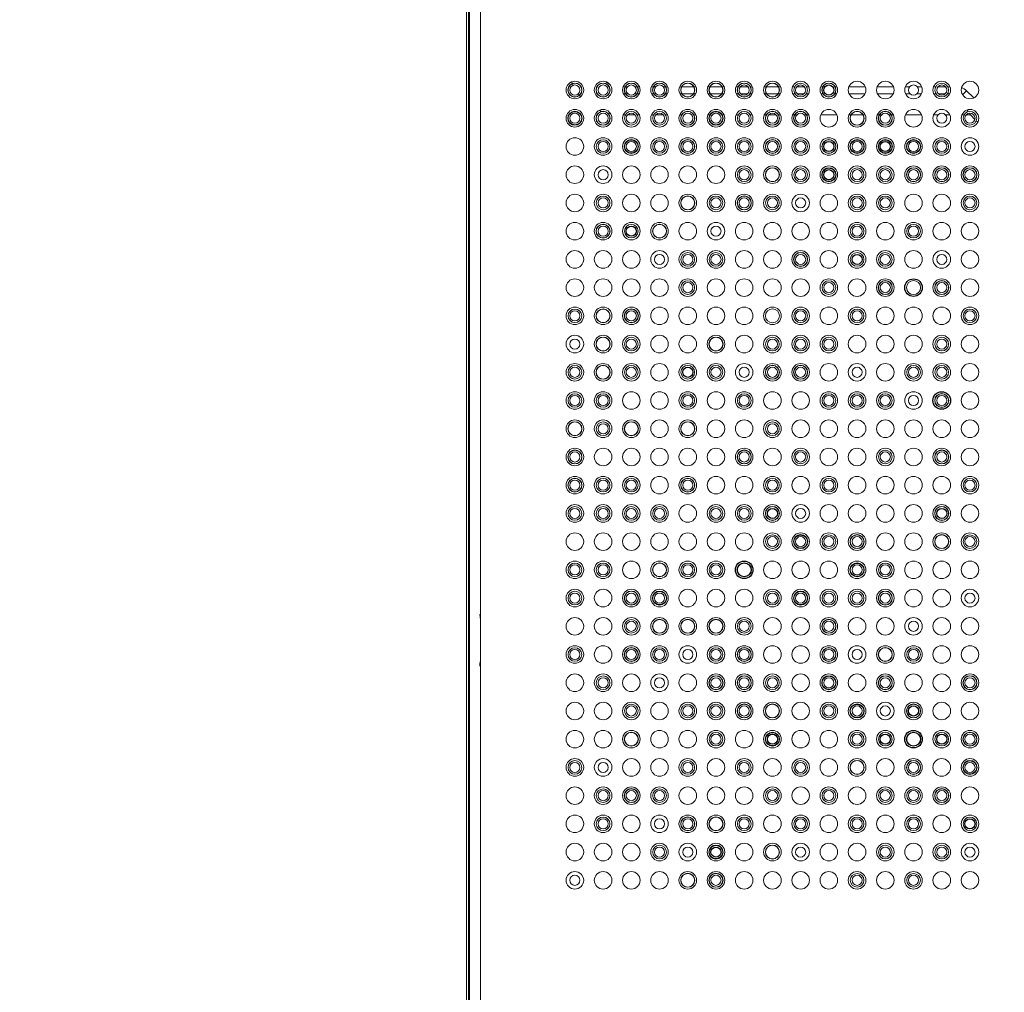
# Model space of a CAD drawing. Header units: millimetres. Extents: x 6 to 425, y 6 to 273.
# Tile 17 of 103: x 159.96 to 164.62, y 129.8 to 134.39. Entities that reach past the tile are written whole.
import ezdxf

# ---------------------------------------------------------------- set-up
doc = ezdxf.new("R2010")
doc.units = ezdxf.units.MM

msp = doc.modelspace()

# ---------------------------------------------------------------- linework, layer by layer
at = {"color": 144, "linetype": 'Continuous', "lineweight": 18}
for p, q in [((162.0752, 115.5241), (162.0752, 144.5241)), ((162.0839, 144.5241), (162.0839, 115.5241)), ((162.1419, 144.5241), (162.1419, 115.5241)), ((162.8247, 134.0735), (162.8155, 134.0735)), ((162.836, 134.0735), (162.8259, 134.0735)), ((162.882, 134.0735), (162.8718, 134.0735)), ((162.8923, 134.0735), (162.8831, 134.0735)), ((162.9581, 134.0735), (162.9489, 134.0735)), ((162.9694, 134.0735), (162.9592, 134.0735)), ((163.0153, 134.0735), (163.0052, 134.0735)), ((163.0257, 134.0735), (163.0165, 134.0735)), ((163.0914, 134.0735), (163.0822, 134.0735)), ((163.1487, 134.0735), (163.0925, 134.0735)), ((163.159, 134.0735), (163.1498, 134.0735)), ((163.2247, 134.0735), (163.2155, 134.0735)), ((163.282, 134.0735), (163.2259, 134.0735)), ((163.2923, 134.0735), (163.2831, 134.0735)), ((163.3581, 134.0735), (163.3489, 134.0735)), ((163.4052, 134.0735), (163.3694, 134.0735)), ((163.4257, 134.0735), (163.4165, 134.0735)), ((163.4914, 134.0735), (163.4822, 134.0735)), ((163.5487, 134.0735), (163.4925, 134.0735)), ((163.559, 134.0735), (163.5498, 134.0735)), ((163.6259, 134.0735), (163.6155, 134.0735)), ((163.6718, 134.0735), (163.636, 134.0735)), ((163.6923, 134.0735), (163.682, 134.0735)), ((163.7581, 134.0735), (163.7489, 134.0735)), ((163.8257, 134.0735), (163.8165, 134.0735)), ((163.959, 134.0735), (163.8822, 134.0735)), ((164.0923, 134.0735), (164.0155, 134.0735)), ((164.1694, 134.0735), (164.1489, 134.0735)), ((164.2257, 134.0735), (164.2052, 134.0735)), ((164.2925, 134.0735), (164.2822, 134.0735)), ((164.3385, 134.0735), (164.3027, 134.0735)), ((164.359, 134.0735), (164.3487, 134.0735)), ((162.6033, 134.0401), (162.6144, 134.0263)), ((162.826, 134.0399), (162.8164, 134.0399)), ((162.8381, 134.0399), (162.8271, 134.0399)), ((162.8807, 134.0399), (162.8698, 134.0399)), ((162.8914, 134.0399), (162.8819, 134.0399)), ((162.9593, 134.0399), (162.9498, 134.0399)), ((162.9714, 134.0399), (162.9605, 134.0399)), ((163.014, 134.0399), (163.0031, 134.0399)), ((163.0247, 134.0399), (163.0152, 134.0399)), ((163.0926, 134.0399), (163.0831, 134.0399)), ((163.1474, 134.0399), (163.0938, 134.0399)), ((163.1581, 134.0399), (163.1486, 134.0399)), ((163.226, 134.0399), (163.2164, 134.0399)), ((163.2807, 134.0399), (163.2271, 134.0399)), ((163.2914, 134.0399), (163.2819, 134.0399)), ((163.3593, 134.0399), (163.3498, 134.0399)), ((163.4031, 134.0399), (163.3714, 134.0399)), ((163.4247, 134.0399), (163.4152, 134.0399)), ((163.4926, 134.0399), (163.4831, 134.0399)), ((163.5474, 134.0399), (163.4938, 134.0399)), ((163.5581, 134.0399), (163.5486, 134.0399)), ((163.6271, 134.0399), (163.6164, 134.0399)), ((163.6698, 134.0399), (163.6381, 134.0399)), ((163.6914, 134.0399), (163.6807, 134.0399)), ((163.7593, 134.0399), (163.7498, 134.0399)), ((163.8247, 134.0399), (163.8152, 134.0399)), ((163.9581, 134.0399), (163.8831, 134.0399)), ((164.0914, 134.0399), (164.0164, 134.0399)), ((164.1714, 134.0399), (164.1498, 134.0399)), ((164.2247, 134.0399), (164.2031, 134.0399)), ((164.2938, 134.0399), (164.2831, 134.0399)), ((164.3364, 134.0399), (164.3048, 134.0399)), ((164.3581, 134.0399), (164.3474, 134.0399)), ((164.4192, 134.035), (164.4382, 134.054)), ((162.8154, 133.9399), (162.8257, 133.9399)), ((162.8358, 133.9399), (162.8721, 133.9399)), ((162.8822, 133.9399), (162.8925, 133.9399)), ((162.9487, 133.9399), (162.959, 133.9399)), ((162.9691, 133.9399), (163.0054, 133.9399)), ((163.0155, 133.9399), (163.0258, 133.9399)), ((163.0821, 133.9399), (163.0912, 133.9399)), ((163.15, 133.9399), (163.1591, 133.9399)), ((163.2154, 133.9399), (163.2246, 133.9399)), ((163.2833, 133.9399), (163.2925, 133.9399)), ((163.3487, 133.9399), (163.359, 133.9399)), ((163.4155, 133.9399), (163.4258, 133.9399)), ((163.4821, 133.9399), (163.4912, 133.9399)), ((163.5024, 133.9399), (163.5388, 133.9399)), ((163.55, 133.9399), (163.5591, 133.9399)), ((163.6154, 133.9399), (163.6246, 133.9399)), ((163.6257, 133.9399), (163.6358, 133.9399)), ((163.6721, 133.9399), (163.6822, 133.9399)), ((163.6833, 133.9399), (163.6925, 133.9399)), ((163.7487, 133.9399), (163.8258, 133.9399)), ((163.8821, 133.9399), (163.8912, 133.9399)), ((163.8924, 133.9399), (163.9488, 133.9399)), ((163.95, 133.9399), (163.9591, 133.9399)), ((164.0154, 133.9399), (164.0246, 133.9399)), ((164.0257, 133.9399), (164.0358, 133.9399)), ((164.0721, 133.9399), (164.0822, 133.9399)), ((164.0833, 133.9399), (164.0925, 133.9399)), ((164.1487, 133.9399), (164.2258, 133.9399)), ((164.2821, 133.9399), (164.3024, 133.9399)), ((164.3388, 133.9399), (164.3591, 133.9399)), ((164.4154, 133.9399), (164.4257, 133.9399)), ((164.4358, 133.9399), (164.4566, 133.9399)), ((164.4566, 133.9399), (164.4772, 133.9193)), ((164.4839, 133.9126), (164.4909, 133.9056)), ((162.1419, 131.5547), (162.1375, 131.5801)), ((162.1419, 131.5804), (162.1384, 131.5804)), ((162.1384, 131.5804), (162.1419, 131.56))]:
    msp.add_line(p, q, dxfattribs=at)
at = {"color": 7, "linetype": 'Continuous', "lineweight": 25}
for p, q in [((162.0873, 144.5241), (162.0873, 115.5241)), ((164.4719, 134.0203), (164.4382, 134.054))]:
    msp.add_line(p, q, dxfattribs=at)
at = {"color": 144, "linetype": 'Continuous', "lineweight": 18, "flags": 128}
for points in [[(162.5716, 134.0962), (162.5721, 134.0948), (162.5788, 134.08)], [(162.7507, 134.0863), (162.7388, 134.0933), (162.7331, 134.0973)], [(162.702, 133.9615), (162.7079, 133.959), (162.7134, 133.9568)], [(162.745, 133.9469), (162.755, 133.9447), (162.757, 133.9443)], [(162.1384, 131.5804), (162.1381, 131.5803), (162.1375, 131.5801)], [(162.1375, 131.3362), (162.1381, 131.336), (162.1384, 131.3359)]]:
    msp.add_lwpolyline(points, dxfattribs=at)
at = {"color": 144, "linetype": 'Continuous', "lineweight": 18}
for centre, radius in [((162.5873, 134.0577), 0.0415), ((162.5873, 134.0577), 0.0332), ((162.5873, 134.0577), 0.0322), ((162.5873, 134.0577), 0.0239), ((162.7206, 134.0577), 0.0415), ((162.7206, 134.0577), 0.0332), ((162.7206, 134.0577), 0.0322), ((162.7206, 134.0577), 0.0239), ((162.8539, 134.0577), 0.0415), ((162.8539, 134.0577), 0.0332), ((162.8539, 134.0577), 0.0322), ((162.8539, 134.0577), 0.0239), ((162.9873, 134.0577), 0.0415), ((162.9873, 134.0577), 0.0332), ((162.9873, 134.0577), 0.0322), ((162.9873, 134.0577), 0.0239), ((163.1206, 134.0577), 0.0415), ((163.1206, 134.0577), 0.0332), ((163.1206, 134.0577), 0.0322), ((163.2539, 134.0577), 0.0415), ((163.2539, 134.0577), 0.0332), ((163.2539, 134.0577), 0.0322), ((163.3873, 134.0577), 0.0415), ((163.3873, 134.0577), 0.0332), ((163.3873, 134.0577), 0.0322), ((163.3873, 134.0577), 0.0239), ((163.5206, 134.0577), 0.0415), ((163.5206, 134.0577), 0.0332), ((163.5206, 134.0577), 0.0322), ((163.6539, 134.0577), 0.0415), ((163.6539, 134.0577), 0.0322), ((163.6539, 134.0577), 0.0239), ((163.7873, 134.0577), 0.0415), ((163.7873, 134.0577), 0.0332), ((163.7873, 134.0577), 0.0322), ((163.9206, 134.0577), 0.0415), ((164.0539, 134.0577), 0.0415), ((164.1873, 134.0577), 0.0415), ((164.1873, 134.0577), 0.0239), ((164.3206, 134.0577), 0.0415), ((164.3206, 134.0577), 0.0322), ((164.3206, 134.0577), 0.0239), ((164.4539, 134.0577), 0.0415), ((162.5873, 133.9244), 0.0415), ((162.5873, 133.9244), 0.0332), ((162.5873, 133.9244), 0.0239), ((162.7206, 133.9244), 0.0415), ((162.7206, 133.9244), 0.0332), ((162.7206, 133.9244), 0.0322), ((162.7206, 133.9244), 0.0239), ((162.8539, 133.9244), 0.0415), ((162.8539, 133.9244), 0.0322), ((162.8539, 133.9244), 0.0239), ((162.9873, 133.9244), 0.0415), ((162.9873, 133.9244), 0.0322), ((162.9873, 133.9244), 0.0239), ((163.1206, 133.9244), 0.0415), ((163.1206, 133.9244), 0.0332), ((163.1206, 133.9244), 0.0322), ((163.1206, 133.9244), 0.0239), ((163.2539, 133.9244), 0.0415), ((163.2539, 133.9244), 0.0332), ((163.2539, 133.9244), 0.0239), ((163.3873, 133.9244), 0.0415), ((163.3873, 133.9244), 0.0322), ((163.3873, 133.9244), 0.0239), ((163.5206, 133.9244), 0.0415), ((163.5206, 133.9244), 0.0332), ((163.5206, 133.9244), 0.0322), ((163.5206, 133.9244), 0.0239), ((163.6539, 133.9244), 0.0415), ((163.6539, 133.9244), 0.0332), ((163.6539, 133.9244), 0.0322), ((163.6539, 133.9244), 0.0239), ((163.7873, 133.9244), 0.0415), ((163.9206, 133.9244), 0.0415), ((163.9206, 133.9244), 0.0332), ((163.9206, 133.9244), 0.0322), ((164.0539, 133.9244), 0.0415), ((164.0539, 133.9244), 0.0332), ((164.0539, 133.9244), 0.0322), ((164.0539, 133.9244), 0.0239), ((164.1873, 133.9244), 0.0415), ((164.3206, 133.9244), 0.0415), ((164.3206, 133.9244), 0.0239), ((164.4539, 133.9244), 0.0415), ((164.4539, 133.9244), 0.0322), ((164.4539, 133.9244), 0.0239), ((162.5873, 133.7911), 0.0415), ((162.7206, 133.7911), 0.0415), ((162.7206, 133.7911), 0.0322), ((162.7206, 133.7911), 0.0239), ((162.8539, 133.7911), 0.0415), ((162.8539, 133.7911), 0.0332), ((162.8539, 133.7911), 0.0239), ((162.9873, 133.7911), 0.0415), ((162.9873, 133.7911), 0.0322), ((162.9873, 133.7911), 0.0239), ((163.1206, 133.7911), 0.0415), ((163.1206, 133.7911), 0.0332), ((163.1206, 133.7911), 0.0322), ((163.1206, 133.7911), 0.0239), ((163.2539, 133.7911), 0.0415), ((163.2539, 133.7911), 0.0322), ((163.2539, 133.7911), 0.0239), ((163.3873, 133.7911), 0.0415), ((163.3873, 133.7911), 0.0322), ((163.3873, 133.7911), 0.0239), ((163.5206, 133.7911), 0.0415), ((163.5206, 133.7911), 0.0332), ((163.5206, 133.7911), 0.0322), ((163.5206, 133.7911), 0.0239), ((163.6539, 133.7911), 0.0415), ((163.6539, 133.7911), 0.0322), ((163.6539, 133.7911), 0.0239), ((163.7873, 133.7911), 0.0415), ((163.7873, 133.7911), 0.0332), ((163.7873, 133.7911), 0.0322), ((163.9206, 133.7911), 0.0415), ((163.9206, 133.7911), 0.0332), ((163.9206, 133.7911), 0.0239), ((164.0539, 133.7911), 0.0415), ((164.0539, 133.7911), 0.0332), ((164.1873, 133.7911), 0.0415), ((164.1873, 133.7911), 0.0332), ((164.1873, 133.7911), 0.0239), ((164.3206, 133.7911), 0.0415), ((164.3206, 133.7911), 0.0322), ((164.3206, 133.7911), 0.0239), ((164.4539, 133.7911), 0.0415), ((164.4539, 133.7911), 0.0239), ((162.5873, 133.6577), 0.0415), ((162.7206, 133.6577), 0.0415), ((162.7206, 133.6577), 0.0239), ((162.8539, 133.6577), 0.0415), ((162.9873, 133.6577), 0.0415), ((163.1206, 133.6577), 0.0415), ((163.2539, 133.6577), 0.0415), ((163.3873, 133.6577), 0.0415), ((163.3873, 133.6577), 0.0322), ((163.3873, 133.6577), 0.0239), ((163.5206, 133.6577), 0.0415), ((163.5206, 133.6577), 0.0332), ((163.5206, 133.6577), 0.0322), ((163.6539, 133.6577), 0.0415), ((163.6539, 133.6577), 0.0322), ((163.6539, 133.6577), 0.0239), ((163.7873, 133.6577), 0.0415), ((163.7873, 133.6577), 0.0332), ((163.9206, 133.6577), 0.0415), ((163.9206, 133.6577), 0.0322), ((163.9206, 133.6577), 0.0239), ((164.0539, 133.6577), 0.0415), ((164.0539, 133.6577), 0.0322), ((164.0539, 133.6577), 0.0239), ((164.1873, 133.6577), 0.0415), ((164.1873, 133.6577), 0.0332), ((164.1873, 133.6577), 0.0322), ((164.1873, 133.6577), 0.0239), ((164.3206, 133.6577), 0.0415), ((164.3206, 133.6577), 0.0332), ((164.3206, 133.6577), 0.0322), ((164.3206, 133.6577), 0.0239), ((164.4539, 133.6577), 0.0415), ((164.4539, 133.6577), 0.0332), ((164.4539, 133.6577), 0.0322), ((164.4539, 133.6577), 0.0239), ((162.5873, 133.5244), 0.0415), ((162.7206, 133.5244), 0.0415), ((162.8539, 133.5244), 0.0415), ((162.9873, 133.5244), 0.0415), ((163.1206, 133.5244), 0.0415), ((163.2539, 133.5244), 0.0415), ((163.3873, 133.5244), 0.0415), ((163.5206, 133.5244), 0.0415), ((163.6539, 133.5244), 0.0415), ((163.7873, 133.5244), 0.0415), ((163.9206, 133.5244), 0.0415), ((164.0539, 133.5244), 0.0415), ((164.1873, 133.5244), 0.0415), ((164.3206, 133.5244), 0.0415), ((164.4539, 133.5244), 0.0415), ((162.7206, 133.5244), 0.0322), ((162.7206, 133.5244), 0.0239), ((163.1206, 133.5244), 0.0332), ((163.1206, 133.5244), 0.0322), ((163.2539, 133.5244), 0.0322), ((163.2539, 133.5244), 0.0239), ((163.3873, 133.5244), 0.0332), ((163.3873, 133.5244), 0.0322), ((163.3873, 133.5244), 0.0239), ((163.5206, 133.5244), 0.0322), ((163.5206, 133.5244), 0.0239), ((163.6539, 133.5244), 0.0239), ((163.9206, 133.5244), 0.0322), ((163.9206, 133.5244), 0.0239), ((164.0539, 133.5244), 0.0322), ((164.0539, 133.5244), 0.0239), ((164.4539, 133.5244), 0.0322), ((164.4539, 133.5244), 0.0239), ((162.5873, 133.3911), 0.0415), ((162.7206, 133.3911), 0.0415), ((162.7206, 133.3911), 0.0332), ((162.7206, 133.3911), 0.0322), ((162.8539, 133.3911), 0.0415), ((162.8539, 133.3911), 0.0322), ((162.9873, 133.3911), 0.0415), ((162.9873, 133.3911), 0.0332), ((162.9873, 133.3911), 0.0322), ((163.1206, 133.3911), 0.0415), ((163.2539, 133.3911), 0.0415), ((163.3873, 133.3911), 0.0415), ((163.5206, 133.3911), 0.0415), ((163.6539, 133.3911), 0.0415), ((163.7873, 133.3911), 0.0415), ((163.9206, 133.3911), 0.0415), ((163.9206, 133.3911), 0.0322), ((164.0539, 133.3911), 0.0415), ((164.1873, 133.3911), 0.0415), ((164.1873, 133.3911), 0.0322), ((164.3206, 133.3911), 0.0415), ((164.4539, 133.3911), 0.0415), ((162.7206, 133.3911), 0.0239), ((163.2539, 133.3911), 0.0239), ((163.9206, 133.3911), 0.0239), ((164.1873, 133.3911), 0.0239), ((162.5873, 133.2577), 0.0415), ((162.7206, 133.2577), 0.0415), ((162.8539, 133.2577), 0.0415), ((162.9873, 133.2577), 0.0415), ((162.9873, 133.2577), 0.0239), ((163.1206, 133.2577), 0.0415), ((163.1206, 133.2577), 0.0322), ((163.1206, 133.2577), 0.0239), ((163.2539, 133.2577), 0.0415), ((163.2539, 133.2577), 0.0322), ((163.2539, 133.2577), 0.0239), ((163.3873, 133.2577), 0.0415), ((163.5206, 133.2577), 0.0415), ((163.6539, 133.2577), 0.0415), ((163.6539, 133.2577), 0.0332), ((163.6539, 133.2577), 0.0322), ((163.6539, 133.2577), 0.0239), ((163.7873, 133.2577), 0.0415), ((163.9206, 133.2577), 0.0415), ((163.9206, 133.2577), 0.0322), ((164.0539, 133.2577), 0.0415), ((164.0539, 133.2577), 0.0322), ((164.0539, 133.2577), 0.0239), ((164.1873, 133.2577), 0.0415), ((164.3206, 133.2577), 0.0415), ((164.3206, 133.2577), 0.0239), ((164.4539, 133.2577), 0.0415), ((162.5873, 133.1244), 0.0415), ((162.7206, 133.1244), 0.0415), ((162.8539, 133.1244), 0.0415), ((162.9873, 133.1244), 0.0415), ((163.1206, 133.1244), 0.0415), ((163.1206, 133.1244), 0.0322), ((163.1206, 133.1244), 0.0239), ((163.2539, 133.1244), 0.0415), ((163.3873, 133.1244), 0.0415), ((163.5206, 133.1244), 0.0415), ((163.6539, 133.1244), 0.0415), ((163.7873, 133.1244), 0.0415), ((163.7873, 133.1244), 0.0322), ((163.7873, 133.1244), 0.0239), ((163.9206, 133.1244), 0.0415), ((164.0539, 133.1244), 0.0415), ((164.0539, 133.1244), 0.0332), ((164.0539, 133.1244), 0.0322), ((164.0539, 133.1244), 0.0239), ((164.1873, 133.1244), 0.0332), ((164.3206, 133.1244), 0.0415), ((164.3206, 133.1244), 0.0332), ((164.3206, 133.1244), 0.0322), ((164.3206, 133.1244), 0.0239), ((164.4539, 133.1244), 0.0415), ((162.5873, 132.9911), 0.0415), ((162.5873, 132.9911), 0.0322), ((162.5873, 132.9911), 0.0239), ((162.7206, 132.9911), 0.0415), ((162.7206, 132.9911), 0.0332), ((162.7206, 132.9911), 0.0322), ((162.8539, 132.9911), 0.0415), ((162.8539, 132.9911), 0.0332), ((162.8539, 132.9911), 0.0322), ((162.8539, 132.9911), 0.0239), ((162.9873, 132.9911), 0.0415), ((163.1206, 132.9911), 0.0415), ((163.2539, 132.9911), 0.0415), ((163.3873, 132.9911), 0.0415), ((163.5206, 132.9911), 0.0415), ((163.5206, 132.9911), 0.0332), ((163.6539, 132.9911), 0.0415), ((163.6539, 132.9911), 0.0322), ((163.6539, 132.9911), 0.0239), ((163.7873, 132.9911), 0.0415), ((163.9206, 132.9911), 0.0415), ((163.9206, 132.9911), 0.0322), ((163.9206, 132.9911), 0.0239), ((164.0539, 132.9911), 0.0415), ((164.1873, 132.9911), 0.0415), ((164.3206, 132.9911), 0.0415), ((164.4539, 132.9911), 0.0415), ((164.4539, 132.9911), 0.0322), ((164.4539, 132.9911), 0.0239), ((162.5873, 132.8577), 0.0415), ((162.5873, 132.8577), 0.0239), ((162.7206, 132.8577), 0.0415), ((162.7206, 132.8577), 0.0332), ((162.7206, 132.8577), 0.0322), ((162.8539, 132.8577), 0.0415), ((162.8539, 132.8577), 0.0322), ((162.8539, 132.8577), 0.0239), ((162.9873, 132.8577), 0.0415), ((163.1206, 132.8577), 0.0415), ((163.2539, 132.8577), 0.0415), ((163.2539, 132.8577), 0.0332), ((163.2539, 132.8577), 0.0322), ((163.3873, 132.8577), 0.0415), ((163.5206, 132.8577), 0.0415), ((163.5206, 132.8577), 0.0322), ((163.5206, 132.8577), 0.0239), ((163.6539, 132.8577), 0.0415), ((163.6539, 132.8577), 0.0322), ((163.6539, 132.8577), 0.0239), ((163.7873, 132.8577), 0.0415), ((163.7873, 132.8577), 0.0322), ((163.7873, 132.8577), 0.0239), ((163.9206, 132.8577), 0.0415), ((164.0539, 132.8577), 0.0415), ((164.1873, 132.8577), 0.0415), ((164.3206, 132.8577), 0.0415), ((164.3206, 132.8577), 0.0322), ((164.3206, 132.8577), 0.0239), ((164.4539, 132.8577), 0.0415), ((162.5873, 132.7244), 0.0415), ((162.5873, 132.7244), 0.0322), ((162.5873, 132.7244), 0.0239), ((162.7206, 132.7244), 0.0415), ((162.7206, 132.7244), 0.0332), ((162.7206, 132.7244), 0.0322), ((162.8539, 132.7244), 0.0415), ((162.8539, 132.7244), 0.0322), ((162.8539, 132.7244), 0.0239), ((162.9873, 132.7244), 0.0415), ((163.1206, 132.7244), 0.0415), ((163.1206, 132.7244), 0.0322), ((163.2539, 132.7244), 0.0415), ((163.2539, 132.7244), 0.0322), ((163.2539, 132.7244), 0.0239), ((163.3873, 132.7244), 0.0415), ((163.3873, 132.7244), 0.0239), ((163.5206, 132.7244), 0.0415), ((163.5206, 132.7244), 0.0332), ((163.5206, 132.7244), 0.0322), ((163.5206, 132.7244), 0.0239), ((163.6539, 132.7244), 0.0415), ((163.6539, 132.7244), 0.0332), ((163.6539, 132.7244), 0.0322), ((163.6539, 132.7244), 0.0239), ((163.7873, 132.7244), 0.0415), ((163.9206, 132.7244), 0.0415), ((163.9206, 132.7244), 0.0239), ((164.0539, 132.7244), 0.0415), ((164.1873, 132.7244), 0.0415), ((164.1873, 132.7244), 0.0322), ((164.1873, 132.7244), 0.0239), ((164.3206, 132.7244), 0.0415), ((164.3206, 132.7244), 0.0322), ((164.3206, 132.7244), 0.0239), ((164.4539, 132.7244), 0.0415), ((162.5873, 132.5911), 0.0415), ((162.7206, 132.5911), 0.0415), ((162.8539, 132.5911), 0.0415), ((162.9873, 132.5911), 0.0415), ((163.1206, 132.5911), 0.0415), ((163.2539, 132.5911), 0.0415), ((163.3873, 132.5911), 0.0415), ((163.5206, 132.5911), 0.0415), ((163.6539, 132.5911), 0.0415), ((163.7873, 132.5911), 0.0415), ((163.9206, 132.5911), 0.0415), ((164.0539, 132.5911), 0.0415), ((164.1873, 132.5911), 0.0415), ((164.4539, 132.5911), 0.0415), ((162.5873, 132.5911), 0.0322), ((162.5873, 132.5911), 0.0239), ((162.7206, 132.5911), 0.0322), ((162.7206, 132.5911), 0.0239), ((163.1206, 132.5911), 0.0322), ((163.1206, 132.5911), 0.0239), ((163.3873, 132.5911), 0.0322), ((163.3873, 132.5911), 0.0239), ((163.7873, 132.5911), 0.0322), ((163.7873, 132.5911), 0.0239), ((163.9206, 132.5911), 0.0322), ((163.9206, 132.5911), 0.0239), ((164.0539, 132.5911), 0.0322), ((164.0539, 132.5911), 0.0239), ((164.1873, 132.5911), 0.0239), ((164.3206, 132.5911), 0.0332), ((164.3206, 132.5911), 0.0322), ((164.3206, 132.5911), 0.0239), ((162.5873, 132.4577), 0.0415), ((162.5873, 132.4577), 0.0332), ((162.7206, 132.4577), 0.0415), ((162.8539, 132.4577), 0.0415), ((162.8539, 132.4577), 0.0332), ((162.9873, 132.4577), 0.0415), ((163.1206, 132.4577), 0.0415), ((163.1206, 132.4577), 0.0332), ((163.2539, 132.4577), 0.0415), ((163.3873, 132.4577), 0.0415), ((163.5206, 132.4577), 0.0415), ((163.6539, 132.4577), 0.0415), ((163.7873, 132.4577), 0.0415), ((163.9206, 132.4577), 0.0415), ((164.0539, 132.4577), 0.0415), ((164.1873, 132.4577), 0.0415), ((164.3206, 132.4577), 0.0415), ((164.4539, 132.4577), 0.0415), ((162.5873, 132.4577), 0.0322), ((162.7206, 132.4577), 0.0322), ((162.7206, 132.4577), 0.0239), ((162.8539, 132.4577), 0.0322), ((163.1206, 132.4577), 0.0322), ((163.5206, 132.4577), 0.0322), ((163.5206, 132.4577), 0.0239), ((162.5873, 132.3244), 0.0415), ((162.5873, 132.3244), 0.0332), ((162.5873, 132.3244), 0.0322), ((162.7206, 132.3244), 0.0415), ((162.8539, 132.3244), 0.0415), ((162.9873, 132.3244), 0.0415), ((163.1206, 132.3244), 0.0415), ((163.2539, 132.3244), 0.0415), ((163.3873, 132.3244), 0.0415), ((163.3873, 132.3244), 0.0332), ((163.3873, 132.3244), 0.0322), ((163.5206, 132.3244), 0.0415), ((163.6539, 132.3244), 0.0415), ((163.6539, 132.3244), 0.0322), ((163.7873, 132.3244), 0.0415), ((163.9206, 132.3244), 0.0415), ((164.0539, 132.3244), 0.0415), ((164.0539, 132.3244), 0.0322), ((164.1873, 132.3244), 0.0415), ((164.3206, 132.3244), 0.0415), ((164.3206, 132.3244), 0.0332), ((164.3206, 132.3244), 0.0322), ((164.4539, 132.3244), 0.0415), ((162.5873, 132.3244), 0.0239), ((163.3873, 132.3244), 0.0239), ((163.6539, 132.3244), 0.0239), ((164.0539, 132.3244), 0.0239), ((164.3206, 132.3244), 0.0239), ((162.5873, 132.1911), 0.0415), ((162.5873, 132.1911), 0.0332), ((162.5873, 132.1911), 0.0322), ((162.5873, 132.1911), 0.0239), ((162.7206, 132.1911), 0.0415), ((162.7206, 132.1911), 0.0322), ((162.7206, 132.1911), 0.0239), ((162.8539, 132.1911), 0.0415), ((162.8539, 132.1911), 0.0322), ((162.8539, 132.1911), 0.0239), ((162.9873, 132.1911), 0.0415), ((163.1206, 132.1911), 0.0415), ((163.1206, 132.1911), 0.0332), ((163.1206, 132.1911), 0.0322), ((163.1206, 132.1911), 0.0239), ((163.2539, 132.1911), 0.0415), ((163.3873, 132.1911), 0.0415), ((163.5206, 132.1911), 0.0415), ((163.5206, 132.1911), 0.0322), ((163.5206, 132.1911), 0.0239), ((163.6539, 132.1911), 0.0415), ((163.7873, 132.1911), 0.0415), ((163.7873, 132.1911), 0.0322), ((163.7873, 132.1911), 0.0239), ((163.9206, 132.1911), 0.0415), ((164.0539, 132.1911), 0.0415), ((164.1873, 132.1911), 0.0415), ((164.3206, 132.1911), 0.0415), ((164.4539, 132.1911), 0.0415), ((164.4539, 132.1911), 0.0322), ((164.4539, 132.1911), 0.0239), ((162.5873, 132.0577), 0.0415), ((162.5873, 132.0577), 0.0322), ((162.5873, 132.0577), 0.0239), ((162.7206, 132.0577), 0.0415), ((162.7206, 132.0577), 0.0322), ((162.7206, 132.0577), 0.0239), ((162.8539, 132.0577), 0.0415), ((162.8539, 132.0577), 0.0322), ((162.8539, 132.0577), 0.0239), ((162.9873, 132.0577), 0.0415), ((162.9873, 132.0577), 0.0322), ((162.9873, 132.0577), 0.0239), ((163.1206, 132.0577), 0.0415), ((163.2539, 132.0577), 0.0415), ((163.2539, 132.0577), 0.0322), ((163.2539, 132.0577), 0.0239), ((163.3873, 132.0577), 0.0415), ((163.3873, 132.0577), 0.0322), ((163.3873, 132.0577), 0.0239), ((163.5206, 132.0577), 0.0415), ((163.5206, 132.0577), 0.0332), ((163.5206, 132.0577), 0.0322), ((163.6539, 132.0577), 0.0415), ((163.6539, 132.0577), 0.0239), ((163.7873, 132.0577), 0.0415), ((163.9206, 132.0577), 0.0415), ((164.0539, 132.0577), 0.0415), ((164.1873, 132.0577), 0.0415), ((164.3206, 132.0577), 0.0415), ((164.3206, 132.0577), 0.0332), ((164.3206, 132.0577), 0.0322), ((164.4539, 132.0577), 0.0415), ((162.5873, 131.9244), 0.0415), ((162.7206, 131.9244), 0.0415), ((162.8539, 131.9244), 0.0415), ((162.9873, 131.9244), 0.0415), ((163.1206, 131.9244), 0.0415), ((163.2539, 131.9244), 0.0415), ((163.3873, 131.9244), 0.0415), ((163.5206, 131.9244), 0.0415), ((163.5206, 131.9244), 0.0322), ((163.5206, 131.9244), 0.0239), ((163.6539, 131.9244), 0.0415), ((163.6539, 131.9244), 0.0332), ((163.6539, 131.9244), 0.0239), ((163.7873, 131.9244), 0.0415), ((163.7873, 131.9244), 0.0322), ((163.7873, 131.9244), 0.0239), ((163.9206, 131.9244), 0.0415), ((163.9206, 131.9244), 0.0332), ((163.9206, 131.9244), 0.0322), ((163.9206, 131.9244), 0.0239), ((164.0539, 131.9244), 0.0415), ((164.1873, 131.9244), 0.0415), ((164.3206, 131.9244), 0.0415), ((164.3206, 131.9244), 0.0332), ((164.3206, 131.9244), 0.0322), ((164.4539, 131.9244), 0.0415), ((164.4539, 131.9244), 0.0322), ((164.4539, 131.9244), 0.0239), ((162.5873, 131.7911), 0.0415), ((162.5873, 131.7911), 0.0322), ((162.5873, 131.7911), 0.0239), ((162.7206, 131.7911), 0.0415), ((162.7206, 131.7911), 0.0322), ((162.7206, 131.7911), 0.0239), ((162.8539, 131.7911), 0.0415), ((162.9873, 131.7911), 0.0415), ((162.9873, 131.7911), 0.0332), ((162.9873, 131.7911), 0.0322), ((163.1206, 131.7911), 0.0415), ((163.1206, 131.7911), 0.0322), ((163.1206, 131.7911), 0.0239), ((163.2539, 131.7911), 0.0415), ((163.2539, 131.7911), 0.0322), ((163.2539, 131.7911), 0.0239), ((163.3873, 131.7911), 0.0322), ((163.5206, 131.7911), 0.0415), ((163.6539, 131.7911), 0.0415), ((163.7873, 131.7911), 0.0415), ((163.9206, 131.7911), 0.0415), ((163.9206, 131.7911), 0.0332), ((163.9206, 131.7911), 0.0239), ((164.0539, 131.7911), 0.0415), ((164.0539, 131.7911), 0.0322), ((164.0539, 131.7911), 0.0239), ((164.1873, 131.7911), 0.0415), ((164.3206, 131.7911), 0.0415), ((164.4539, 131.7911), 0.0415), ((162.5873, 131.6577), 0.0415), ((162.5873, 131.6577), 0.0322), ((162.5873, 131.6577), 0.0239), ((162.7206, 131.6577), 0.0415), ((162.8539, 131.6577), 0.0415), ((162.8539, 131.6577), 0.0332), ((162.8539, 131.6577), 0.0322), ((162.8539, 131.6577), 0.0239), ((162.9873, 131.6577), 0.0415), ((162.9873, 131.6577), 0.0332), ((162.9873, 131.6577), 0.0239), ((163.1206, 131.6577), 0.0415), ((163.2539, 131.6577), 0.0415), ((163.3873, 131.6577), 0.0415), ((163.5206, 131.6577), 0.0415), ((163.5206, 131.6577), 0.0322), ((163.5206, 131.6577), 0.0239), ((163.6539, 131.6577), 0.0415), ((163.6539, 131.6577), 0.0332), ((163.6539, 131.6577), 0.0239), ((163.7873, 131.6577), 0.0415), ((163.7873, 131.6577), 0.0322), ((163.7873, 131.6577), 0.0239), ((163.9206, 131.6577), 0.0415), ((163.9206, 131.6577), 0.0322), ((163.9206, 131.6577), 0.0239), ((164.0539, 131.6577), 0.0415), ((164.0539, 131.6577), 0.0332), ((164.0539, 131.6577), 0.0322), ((164.0539, 131.6577), 0.0239), ((164.1873, 131.6577), 0.0415), ((164.3206, 131.6577), 0.0415), ((164.4539, 131.6577), 0.0415), ((164.4539, 131.6577), 0.0239), ((162.5873, 131.5244), 0.0415), ((162.7206, 131.5244), 0.0415), ((162.8539, 131.5244), 0.0415), ((162.9873, 131.5244), 0.0415), ((163.1206, 131.5244), 0.0415), ((163.2539, 131.5244), 0.0415), ((163.3873, 131.5244), 0.0415), ((163.5206, 131.5244), 0.0415), ((163.6539, 131.5244), 0.0415), ((163.7873, 131.5244), 0.0415), ((163.9206, 131.5244), 0.0415), ((164.0539, 131.5244), 0.0415), ((164.1873, 131.5244), 0.0415), ((164.3206, 131.5244), 0.0415), ((164.4539, 131.5244), 0.0415), ((162.8539, 131.5244), 0.0322), ((162.8539, 131.5244), 0.0239), ((162.9873, 131.5244), 0.0332), ((162.9873, 131.5244), 0.0322), ((163.1206, 131.5244), 0.0332), ((163.1206, 131.5244), 0.0322), ((163.2539, 131.5244), 0.0332), ((163.2539, 131.5244), 0.0322), ((163.3873, 131.5244), 0.0322), ((163.3873, 131.5244), 0.0239), ((163.7873, 131.5244), 0.0332), ((163.7873, 131.5244), 0.0322), ((163.7873, 131.5244), 0.0239), ((164.1873, 131.5244), 0.0239), ((162.5873, 131.3911), 0.0415), ((162.5873, 131.3911), 0.0322), ((162.7206, 131.3911), 0.0415), ((162.8539, 131.3911), 0.0415), ((162.8539, 131.3911), 0.0332), ((162.8539, 131.3911), 0.0322), ((162.9873, 131.3911), 0.0415), ((162.9873, 131.3911), 0.0322), ((163.1206, 131.3911), 0.0415), ((163.2539, 131.3911), 0.0415), ((163.2539, 131.3911), 0.0322), ((163.3873, 131.3911), 0.0415), ((163.3873, 131.3911), 0.0332), ((163.3873, 131.3911), 0.0322), ((163.5206, 131.3911), 0.0415), ((163.6539, 131.3911), 0.0415), ((163.7873, 131.3911), 0.0415), ((163.7873, 131.3911), 0.0332), ((163.7873, 131.3911), 0.0322), ((163.9206, 131.3911), 0.0415), ((164.0539, 131.3911), 0.0415), ((164.0539, 131.3911), 0.0332), ((164.0539, 131.3911), 0.0322), ((164.1873, 131.3911), 0.0415), ((164.1873, 131.3911), 0.0322), ((164.3206, 131.3911), 0.0415), ((164.4539, 131.3911), 0.0415), ((162.5873, 131.3911), 0.0239), ((162.8539, 131.3911), 0.0239), ((162.9873, 131.3911), 0.0239), ((163.1206, 131.3911), 0.0239), ((163.2539, 131.3911), 0.0239), ((163.3873, 131.3911), 0.0239), ((163.7873, 131.3911), 0.0239), ((163.9206, 131.3911), 0.0239), ((164.1873, 131.3911), 0.0239), ((162.5873, 131.2577), 0.0415), ((162.7206, 131.2577), 0.0415), ((162.7206, 131.2577), 0.0322), ((162.7206, 131.2577), 0.0239), ((162.8539, 131.2577), 0.0415), ((162.9873, 131.2577), 0.0415), ((162.9873, 131.2577), 0.0239), ((163.1206, 131.2577), 0.0415), ((163.2539, 131.2577), 0.0415), ((163.2539, 131.2577), 0.0332), ((163.2539, 131.2577), 0.0322), ((163.2539, 131.2577), 0.0239), ((163.3873, 131.2577), 0.0415), ((163.3873, 131.2577), 0.0332), ((163.3873, 131.2577), 0.0322), ((163.3873, 131.2577), 0.0239), ((163.5206, 131.2577), 0.0415), ((163.5206, 131.2577), 0.0322), ((163.5206, 131.2577), 0.0239), ((163.6539, 131.2577), 0.0415), ((163.7873, 131.2577), 0.0415), ((163.7873, 131.2577), 0.0332), ((163.7873, 131.2577), 0.0239), ((163.9206, 131.2577), 0.0415), ((164.0539, 131.2577), 0.0415), ((164.0539, 131.2577), 0.0332), ((164.0539, 131.2577), 0.0322), ((164.0539, 131.2577), 0.0239), ((164.1873, 131.2577), 0.0415), ((164.3206, 131.2577), 0.0415), ((164.4539, 131.2577), 0.0415), ((164.4539, 131.2577), 0.0332), ((164.4539, 131.2577), 0.0322), ((164.4539, 131.2577), 0.0239), ((162.5873, 131.1244), 0.0415), ((162.7206, 131.1244), 0.0415), ((162.8539, 131.1244), 0.0415), ((162.8539, 131.1244), 0.0322), ((162.8539, 131.1244), 0.0239), ((162.9873, 131.1244), 0.0415), ((163.1206, 131.1244), 0.0415), ((163.1206, 131.1244), 0.0322), ((163.1206, 131.1244), 0.0239), ((163.2539, 131.1244), 0.0415), ((163.2539, 131.1244), 0.0322), ((163.2539, 131.1244), 0.0239), ((163.3873, 131.1244), 0.0415), ((163.3873, 131.1244), 0.0332), ((163.3873, 131.1244), 0.0322), ((163.3873, 131.1244), 0.0239), ((163.5206, 131.1244), 0.0415), ((163.5206, 131.1244), 0.0332), ((163.5206, 131.1244), 0.0322), ((163.6539, 131.1244), 0.0415), ((163.7873, 131.1244), 0.0415), ((163.7873, 131.1244), 0.0322), ((163.7873, 131.1244), 0.0239), ((163.9206, 131.1244), 0.0415), ((163.9206, 131.1244), 0.0332), ((163.9206, 131.1244), 0.0239), ((164.0539, 131.1244), 0.0415), ((164.0539, 131.1244), 0.0239), ((164.1873, 131.1244), 0.0415), ((164.1873, 131.1244), 0.0332), ((164.1873, 131.1244), 0.0322), ((164.3206, 131.1244), 0.0415), ((164.4539, 131.1244), 0.0415), ((162.5873, 130.9911), 0.0415), ((162.7206, 130.9911), 0.0415), ((162.8539, 130.9911), 0.0415), ((162.8539, 130.9911), 0.0332), ((162.8539, 130.9911), 0.0322), ((162.9873, 130.9911), 0.0415), ((163.1206, 130.9911), 0.0415), ((163.2539, 130.9911), 0.0415), ((163.2539, 130.9911), 0.0322), ((163.2539, 130.9911), 0.0239), ((163.3873, 130.9911), 0.0415), ((163.5206, 130.9911), 0.0415), ((163.5206, 130.9911), 0.0332), ((163.6539, 130.9911), 0.0415), ((163.7873, 130.9911), 0.0415), ((163.9206, 130.9911), 0.0415), ((163.9206, 130.9911), 0.0322), ((163.9206, 130.9911), 0.0239), ((164.0539, 130.9911), 0.0415), ((164.0539, 130.9911), 0.0322), ((164.1873, 130.9911), 0.0322), ((164.3206, 130.9911), 0.0415), ((164.3206, 130.9911), 0.0322), ((164.4539, 130.9911), 0.0415), ((164.4539, 130.9911), 0.0332), ((164.4539, 130.9911), 0.0322), ((164.4539, 130.9911), 0.0239), ((162.5873, 130.8577), 0.0415), ((162.5873, 130.8577), 0.0322), ((162.5873, 130.8577), 0.0239), ((162.7206, 130.8577), 0.0415), ((162.7206, 130.8577), 0.0239), ((162.8539, 130.8577), 0.0415), ((162.9873, 130.8577), 0.0415), ((163.1206, 130.8577), 0.0415), ((163.1206, 130.8577), 0.0322), ((163.1206, 130.8577), 0.0239), ((163.2539, 130.8577), 0.0415), ((163.3873, 130.8577), 0.0415), ((163.3873, 130.8577), 0.0322), ((163.3873, 130.8577), 0.0239), ((163.5206, 130.8577), 0.0415), ((163.6539, 130.8577), 0.0415), ((163.6539, 130.8577), 0.0322), ((163.6539, 130.8577), 0.0239), ((163.7873, 130.8577), 0.0415), ((163.9206, 130.8577), 0.0415), ((163.9206, 130.8577), 0.0332), ((163.9206, 130.8577), 0.0322), ((164.0539, 130.8577), 0.0415), ((164.1873, 130.8577), 0.0415), ((164.1873, 130.8577), 0.0332), ((164.1873, 130.8577), 0.0322), ((164.1873, 130.8577), 0.0239), ((164.3206, 130.8577), 0.0415), ((164.4539, 130.8577), 0.0415), ((164.4539, 130.8577), 0.0332), ((164.4539, 130.8577), 0.0239), ((162.5873, 130.7244), 0.0415), ((162.7206, 130.7244), 0.0415), ((162.7206, 130.7244), 0.0322), ((162.7206, 130.7244), 0.0239), ((162.8539, 130.7244), 0.0415), ((162.8539, 130.7244), 0.0332), ((162.8539, 130.7244), 0.0322), ((162.8539, 130.7244), 0.0239), ((162.9873, 130.7244), 0.0415), ((162.9873, 130.7244), 0.0322), ((162.9873, 130.7244), 0.0239), ((163.1206, 130.7244), 0.0415), ((163.2539, 130.7244), 0.0415), ((163.3873, 130.7244), 0.0415), ((163.5206, 130.7244), 0.0415), ((163.5206, 130.7244), 0.0322), ((163.5206, 130.7244), 0.0239), ((163.6539, 130.7244), 0.0415), ((163.7873, 130.7244), 0.0415), ((163.7873, 130.7244), 0.0322), ((163.7873, 130.7244), 0.0239), ((163.9206, 130.7244), 0.0415), ((164.0539, 130.7244), 0.0415), ((164.0539, 130.7244), 0.0322), ((164.0539, 130.7244), 0.0239), ((164.1873, 130.7244), 0.0415), ((164.1873, 130.7244), 0.0322), ((164.1873, 130.7244), 0.0239), ((164.3206, 130.7244), 0.0415), ((164.3206, 130.7244), 0.0332), ((164.3206, 130.7244), 0.0322), ((164.3206, 130.7244), 0.0239), ((164.4539, 130.7244), 0.0415), ((162.5873, 130.5911), 0.0415), ((162.7206, 130.5911), 0.0415), ((162.8539, 130.5911), 0.0415), ((162.9873, 130.5911), 0.0415), ((163.1206, 130.5911), 0.0415), ((163.2539, 130.5911), 0.0415), ((163.3873, 130.5911), 0.0415), ((163.5206, 130.5911), 0.0415), ((163.6539, 130.5911), 0.0415), ((163.7873, 130.5911), 0.0415), ((163.9206, 130.5911), 0.0415), ((164.0539, 130.5911), 0.0415), ((164.1873, 130.5911), 0.0415), ((164.3206, 130.5911), 0.0415), ((164.4539, 130.5911), 0.0415), ((162.7206, 130.5911), 0.0322), ((162.7206, 130.5911), 0.0239), ((162.9873, 130.5911), 0.0239), ((163.1206, 130.5911), 0.0332), ((163.1206, 130.5911), 0.0322), ((163.1206, 130.5911), 0.0239), ((163.2539, 130.5911), 0.0332), ((163.2539, 130.5911), 0.0322), ((163.3873, 130.5911), 0.0322), ((163.3873, 130.5911), 0.0239), ((163.6539, 130.5911), 0.0322), ((163.6539, 130.5911), 0.0239), ((163.9206, 130.5911), 0.0322), ((163.9206, 130.5911), 0.0239), ((164.1873, 130.5911), 0.0322), ((164.1873, 130.5911), 0.0239), ((164.4539, 130.5911), 0.0322), ((162.5873, 130.4577), 0.0415), ((162.7206, 130.4577), 0.0415), ((162.8539, 130.4577), 0.0415), ((162.9873, 130.4577), 0.0415), ((163.1206, 130.4577), 0.0415), ((163.2539, 130.4577), 0.0415), ((163.2539, 130.4577), 0.0332), ((163.3873, 130.4577), 0.0415), ((163.5206, 130.4577), 0.0415), ((163.5206, 130.4577), 0.0332), ((163.6539, 130.4577), 0.0415), ((163.7873, 130.4577), 0.0415), ((163.9206, 130.4577), 0.0415), ((164.0539, 130.4577), 0.0415), ((164.1873, 130.4577), 0.0415), ((164.3206, 130.4577), 0.0415), ((164.4539, 130.4577), 0.0415), ((162.9873, 130.4577), 0.0322), ((162.9873, 130.4577), 0.0239), ((163.1206, 130.4577), 0.0239), ((163.5206, 130.4577), 0.0322), ((163.6539, 130.4577), 0.0239), ((164.0539, 130.4577), 0.0322), ((164.0539, 130.4577), 0.0239), ((164.3206, 130.4577), 0.0322), ((164.3206, 130.4577), 0.0239), ((164.4539, 130.4577), 0.0239), ((162.5873, 130.3244), 0.0415), ((162.7206, 130.3244), 0.0415), ((162.8539, 130.3244), 0.0415), ((162.9873, 130.3244), 0.0415), ((163.1206, 130.3244), 0.0415), ((163.1206, 130.3244), 0.0332), ((163.1206, 130.3244), 0.0322), ((163.2539, 130.3244), 0.0415), ((163.2539, 130.3244), 0.0332), ((163.2539, 130.3244), 0.0322), ((163.3873, 130.3244), 0.0415), ((163.5206, 130.3244), 0.0415), ((163.6539, 130.3244), 0.0415), ((163.7873, 130.3244), 0.0415), ((163.9206, 130.3244), 0.0415), ((163.9206, 130.3244), 0.0322), ((164.0539, 130.3244), 0.0415), ((164.1873, 130.3244), 0.0415), ((164.1873, 130.3244), 0.0322), ((164.3206, 130.3244), 0.0415), ((164.4539, 130.3244), 0.0415), ((162.5873, 130.3244), 0.0239), ((163.2539, 130.3244), 0.0239), ((163.9206, 130.3244), 0.0239), ((164.1873, 130.3244), 0.0239)]:
    msp.add_circle(centre, radius, dxfattribs=at)
at = {"color": 7, "linetype": 'Continuous', "lineweight": 25}
for centre, radius in [((163.7873, 134.0577), 0.0239), ((162.5873, 133.9244), 0.0322), ((163.2539, 133.9244), 0.0322), ((162.8539, 133.7911), 0.0322), ((163.7873, 133.7911), 0.0239), ((163.9206, 133.7911), 0.0322), ((164.0539, 133.7911), 0.0322), ((164.0539, 133.7911), 0.0239), ((164.1873, 133.7911), 0.0322), ((163.7873, 133.6577), 0.0322), ((163.7873, 133.6577), 0.0239), ((162.8539, 133.3911), 0.0239), ((163.9206, 133.2577), 0.0239), ((164.1873, 133.1244), 0.0415), ((163.1206, 132.7244), 0.0239), ((164.3206, 132.5911), 0.0415), ((163.5206, 132.0577), 0.0239), ((164.3206, 132.0577), 0.0239), ((163.6539, 131.9244), 0.0322), ((163.3873, 131.7911), 0.0415), ((163.3873, 131.7911), 0.0332), ((163.9206, 131.7911), 0.0322), ((162.9873, 131.6577), 0.0322), ((163.6539, 131.6577), 0.0322), ((163.7873, 131.2577), 0.0322), ((163.9206, 131.1244), 0.0322), ((164.1873, 131.1244), 0.0239), ((163.5206, 130.9911), 0.0322), ((163.5206, 130.9911), 0.0239), ((164.0539, 130.9911), 0.0239), ((164.1873, 130.9911), 0.0415), ((164.1873, 130.9911), 0.0332), ((164.3206, 130.9911), 0.0239), ((164.4539, 130.8577), 0.0322), ((164.4539, 130.5911), 0.0239), ((163.2539, 130.4577), 0.0322), ((163.2539, 130.4577), 0.0239)]:
    msp.add_circle(centre, radius, dxfattribs=at)
at = {"color": 144, "linetype": 'Continuous', "lineweight": 18}
for centre, major_axis, ratio, start_param, end_param in [((164.3911, 134.0068), (0, 0.0667), 0.999848, 5.497863, 5.931268), ((164.4578, 133.9399), (-0.0667, 0.1), 0.008056, 1.324217, 1.407203), ((164.4578, 133.9399), (-0.0667, 0.1), 0.008056, 1.48314, 1.565425)]:
    msp.add_ellipse(centre, major_axis=major_axis, ratio=ratio, start_param=start_param, end_param=end_param, dxfattribs=at)
at = {"color": 7, "linetype": 'Continuous', "lineweight": 25}
msp.add_open_spline([(165.2811, 121.1191), (165.2803, 121.0568), (165.2787, 120.939), (165.2672, 120.7633), (165.2519, 120.6043), (165.2346, 120.4635), (165.2172, 120.3428), (165.2014, 120.2448), (165.1879, 120.1669), (165.1757, 120.1001), (165.1629, 120.0337), (165.1484, 119.961), (165.126, 119.8547), (165.0931, 119.7083), (165.0455, 119.5148), (164.9867, 119.2953), (164.9151, 119.0489), (164.8288, 118.7745), (164.7212, 118.4574), (164.5914, 118.1023), (164.4418, 117.7223), (164.2835, 117.3452), (164.121, 116.9791), (163.9561, 116.6252), (163.7611, 116.2243), (163.5367, 115.7853), (163.2854, 115.318), (163.0554, 114.9087), (162.8492, 114.5546), (162.6682, 114.2525), (162.4983, 113.976), (162.335, 113.716), (162.1218, 113.3837), (161.8548, 112.9801), (161.6109, 112.6257), (161.448, 112.3947), (161.3677, 112.2819), (161.2916, 112.1761), (161.2238, 112.0826), (161.168, 112.0063), (161.1249, 111.9476), (161.0884, 111.8982), (161.0433, 111.8374), (160.9765, 111.7477), (160.8803, 111.6199), (160.7566, 111.4577), (160.6049, 111.262), (160.3763, 110.9728), (160.0819, 110.6118), (159.7326, 110.2016), (159.3933, 109.8198), (159.0651, 109.4662), (158.7494, 109.1406), (158.4483, 108.8437), (158.2119, 108.6208), (158.0379, 108.4622), (157.9224, 108.3589), (157.8119, 108.2622), (157.713, 108.1772), (157.6381, 108.114), (157.5867, 108.0711), (157.5462, 108.0375), (157.4971, 107.9972), (157.4311, 107.9436), (157.3472, 107.8764), (157.2309, 107.7851), (157.079, 107.6694), (156.8978, 107.537), (156.7112, 107.407), (156.5316, 107.2883), (156.3613, 107.1816), (156.2003, 107.0861), (156.0483, 107.0011), (155.8839, 106.9146), (155.7109, 106.8304), (155.5342, 106.7528), (155.4014, 106.7003), (155.3077, 106.6662), (155.2461, 106.6449), (155.1793, 106.6229), (155.0938, 106.5967), (154.9768, 106.5645), (154.8081, 106.5257), (154.6104, 106.4942), (154.4061, 106.4807), (154.2341, 106.4848), (154.0988, 106.4996), (153.9941, 106.5187), (153.9148, 106.5378), (153.8487, 106.5571), (153.7855, 106.5784), (153.7123, 106.6067), (153.6191, 106.6493), (153.5118, 106.7085), (153.4013, 106.7817), (153.3002, 106.8601), (153.2103, 106.9387), (153.134, 107.0127), (153.0728, 107.0772), (153.0262, 107.129), (152.987, 107.1745), (152.9488, 107.2208), (152.9099, 107.2696), (152.8456, 107.3538), (152.7556, 107.481), (152.641, 107.6612), (152.5234, 107.8671), (152.4038, 108.101), (152.2829, 108.364), (152.1617, 108.6581), (152.0417, 108.9831), (151.9061, 109.393), (151.7634, 109.8873), (151.6202, 110.4646), (151.492, 111.0644), (151.3778, 111.6821), (151.266, 112.38), (151.1607, 113.1558), (151.0651, 114.0057), (150.9842, 114.8778), (150.9173, 115.7653), (150.8636, 116.6613), (150.8225, 117.5392), (150.7922, 118.3936), (150.7688, 119.3103), (150.7532, 120.3111), (150.7479, 121.4198), (150.7533, 122.5698), (150.7696, 123.7604), (150.7965, 124.9905), (150.8341, 126.259), (150.8813, 127.5421), (150.9374, 128.8375), (151.0017, 130.1424), (151.0749, 131.477), (151.1568, 132.8395), (151.2471, 134.2284), (151.3515, 135.728), (151.4712, 137.3389), (151.6073, 139.0609), (151.7529, 140.807), (151.9082, 142.5853), (152.0728, 144.3918), (152.2464, 146.2288), (152.428, 148.0896), (152.6176, 149.9785), (152.8145, 151.8913), (153.0171, 153.8195), (153.206, 155.5872), (153.3789, 157.1868), (153.5341, 158.6123), (153.6885, 160.0243), (153.8411, 161.417), (153.9905, 162.7843), (154.1202, 163.9791), (154.2304, 165.0035), (154.3218, 165.8616), (154.4095, 166.6972), (154.4931, 167.5079), (154.572, 168.2909), (154.6456, 169.0438), (154.7091, 169.7173), (154.7629, 170.3139), (154.8078, 170.8368), (154.8479, 171.3345), (154.8833, 171.8058), (154.9127, 172.2281), (154.9369, 172.6044), (154.9568, 172.9398), (154.9723, 173.2286), (154.9842, 173.4744), (154.9933, 173.6825), (155.0007, 173.8757), (155.0063, 174.0532), (155.0103, 174.2136), (155.0125, 174.3566), (155.0129, 174.4784), (155.0124, 174.5558), (155.0114, 174.5876), (155.0113, 174.5913)], degree=3, knots=[0, 0, 0, 0, 0.002986, 0.005645, 0.007983, 0.009999, 0.011693, 0.013062, 0.014054, 0.014865, 0.015744, 0.0167, 0.017732, 0.0199, 0.022354, 0.025101, 0.028151, 0.031515, 0.035206, 0.039743, 0.044418, 0.048978, 0.053412, 0.057709, 0.061861, 0.068064, 0.073845, 0.079175, 0.083357, 0.087179, 0.090631, 0.093909, 0.097161, 0.103467, 0.10965, 0.111174, 0.11269, 0.114166, 0.115432, 0.116461, 0.117254, 0.117814, 0.118469, 0.11973, 0.121477, 0.123707, 0.126418, 0.129602, 0.135819, 0.14175, 0.147387, 0.152727, 0.157767, 0.162491, 0.166858, 0.168665, 0.170404, 0.172078, 0.173617, 0.174808, 0.175395, 0.175884, 0.176587, 0.177552, 0.178773, 0.180243, 0.182588, 0.185291, 0.187925, 0.190396, 0.192711, 0.194874, 0.196892, 0.19877, 0.201362, 0.203637, 0.205568, 0.206411, 0.207178, 0.207889, 0.208917, 0.210385, 0.212253, 0.215186, 0.217683, 0.219798, 0.22158, 0.222786, 0.223806, 0.22465, 0.225367, 0.226299, 0.227524, 0.229063, 0.23074, 0.232255, 0.233592, 0.234935, 0.235961, 0.23667, 0.237329, 0.238011, 0.238718, 0.23945, 0.241602, 0.243971, 0.246605, 0.249503, 0.252684, 0.25617, 0.25998, 0.264066, 0.270324, 0.276816, 0.283501, 0.290342, 0.297301, 0.306536, 0.31584, 0.325145, 0.335043, 0.344799, 0.354348, 0.363633, 0.372608, 0.384171, 0.39619, 0.408657, 0.421564, 0.434903, 0.448661, 0.462826, 0.476651, 0.490816, 0.505307, 0.520107, 0.535197, 0.55056, 0.568985, 0.58772, 0.606726, 0.625959, 0.64577, 0.665719, 0.685976, 0.706593, 0.727488, 0.748568, 0.769727, 0.785418, 0.801037, 0.816527, 0.83183, 0.846881, 0.861615, 0.871325, 0.880838, 0.890131, 0.899183, 0.907971, 0.916473, 0.924669, 0.930956, 0.937027, 0.942874, 0.948506, 0.953961, 0.958467, 0.962976, 0.96752, 0.970981, 0.974516, 0.978158, 0.981945, 0.985921, 0.990133, 0.994624, 0.999378, 1, 1, 1, 1], dxfattribs=at)
at = {"color": 144, "linetype": 'Continuous', "lineweight": 18}
for points, knots in [([(162.1375, 131.3362), (162.1376, 131.3423), (162.1376, 131.351), (162.1409, 131.3591), (162.1419, 131.3616)], [0, 0, 0, 0, 0.694361, 1, 1, 1, 1]), ([(162.1419, 131.3589), (162.1412, 131.3572), (162.1383, 131.3499), (162.1384, 131.342), (162.1384, 131.3359)], [0, 0, 0, 0, 0.233066, 1, 1, 1, 1])]:
    msp.add_open_spline(points, degree=3, knots=knots, dxfattribs=at)

doc.saveas('drawing.dxf')
